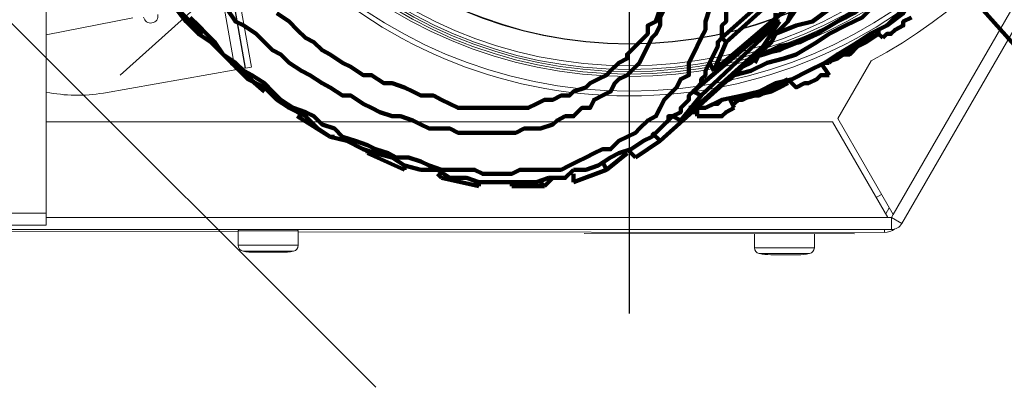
# Model space of a CAD drawing. Header units: millimetres. Extents: x -41968 to 54113, y -9946 to 101810.
# Tile 160 of 171: x -5028 to -4888, y 91903 to 91956. Entities that reach past the tile are written whole.
import ezdxf

# ---------------------------------------------------------------- set-up
doc = ezdxf.new("R2010")
doc.units = ezdxf.units.MM
doc.linetypes.add('DASHDOT', pattern=[1, 0.5, -0.25, 0, -0.25])
for name, color, linetype, lineweight in [('CERNA', 7, 'Continuous', 15), ('MODRA', 4, 'Continuous', 25), ('P', 250, 'Continuous', 100), ('UT-kotle', 1, 'Continuous', 50)]:
    doc.layers.add(name, color=color, linetype=linetype, lineweight=lineweight)
doc.layers.add('UT-komin', color=2, linetype='Continuous')

# ---------------------------------------------------------------- blocks, each defined once
blk = doc.blocks.new('CONDENSINOX_50')
at = {"layer": 'CERNA'}
for p, q in [((-83.18, -86.45), (-83.18, 8.46)), ((37.66, -84.93), (92.36, 9.79)), ((38.9, -86.21), (93.61, 8.54)), ((-55.77, -53.31), (-53.91, -63.86)), ((-56.21, -64.25), (-57.92, -54.55)), ((-54.76, -64), (-56.62, -53.45)), ((-54.78, -64), (-56.49, -54.3)), ((-83.18, -59.28), (-70.82, -56.83)), ((34.51, -62.99), (29.76, -71.23)), ((-75.02, -67.57), (-56.21, -64.25)), ((-56.21, -64.25), (-54.79, -63.99)), ((-54.76, -64), (-53.92, -63.86)), ((37.66, -84.93), (29.76, -71.23)), ((29.02, -71.66), (-83.18, -71.66)), ((29.02, -71.66), (36.92, -85.35)), ((35.26, -82.47), (36.01, -82.04)), ((36.62, -84.83), (37.12, -83.97)), ((-83.18, -84.74), (-282.03, -84.74)), ((-83.18, -85.35), (36.92, -85.35)), ((37.42, -85.35), (36.92, -85.35)), ((37.42, -85.35), (37.66, -84.93)), ((38.9, -86.21), (37.42, -85.36)), ((37.42, -87.07), (37.42, -85.36)), ((-83.18, -86.45), (-282.03, -86.45)), ((-156.01, -87.07), (37.41, -87.07)), ((36.41, -87.49), (36.41, -87.07)), ((-167.59, -87.24), (-55.79, -87.39)), ((-55.79, -87.23), (-51.51, -87.23)), ((-55.79, -89.31), (-55.79, -87.24)), ((-51.5, -87.23), (-47.22, -87.23)), ((-47.23, -89.31), (-47.23, -87.24)), ((-47.23, -87.39), (36.41, -87.49)), ((-6.41, -87.6), (-6.43, -87.6)), ((-6.4, -87.61), (-6.41, -87.61)), ((32.13, -87.66), (-6.4, -87.61)), ((17.86, -87.64), (17.86, -89.66)), ((26.42, -87.65), (26.42, -89.67)), ((-55.79, -89.31), (-52.9, -89.31)), ((-52.91, -89.31), (-51.5, -89.31)), ((-51.5, -89.31), (-50.1, -89.31)), ((-50.1, -89.31), (-47.23, -89.31)), ((17.86, -89.66), (26.41, -89.67)), ((-52.91, -90.16), (-55.09, -90.16)), ((-53.44, -90.31), (-49.57, -90.31)), ((-50.1, -90.16), (-52.91, -90.16)), ((-47.91, -90.16), (-50.1, -90.16)), ((25.73, -90.51), (18.54, -90.5)), ((20.2, -90.66), (24.07, -90.67))]:
    blk.add_line(p, q, dxfattribs=at)
for points, knots in [([(67.98, -0.01), (67.98, -37.55), (37.54, -67.98), (0, -67.98), (-37.54, -67.98), (-67.97, -37.55), (-67.97, -0.01), (-67.97, 37.54), (-37.54, 67.96), (0, 67.96), (37.54, 67.96), (67.98, 37.54), (67.98, -0.01)], [0, 0, 0, 0, 1, 1, 1, 2, 2, 2, 3, 3, 3, 4, 4, 4, 4]), ([(67.3, -0.01), (67.3, -37.17), (37.17, -67.3), (0, -67.3), (-37.17, -67.3), (-67.29, -37.17), (-67.29, -0.01), (-67.29, 37.16), (-37.17, 67.29), (0, 67.29), (37.17, 67.29), (67.3, 37.16), (67.3, -0.01)], [0, 0, 0, 0, 1, 1, 1, 2, 2, 2, 3, 3, 3, 4, 4, 4, 4]), ([(65.2, -0.01), (65.2, -36.02), (36.01, -65.21), (0, -65.21), (-36, -65.21), (-65.19, -36.02), (-65.19, -0.01), (-65.19, 36), (-36, 65.19), (0, 65.19), (36.01, 65.19), (65.2, 36), (65.2, -0.01)], [0, 0, 0, 0, 1, 1, 1, 2, 2, 2, 3, 3, 3, 4, 4, 4, 4]), ([(64.85, -0.01), (64.85, -35.81), (35.81, -64.86), (0, -64.86), (-35.82, -64.86), (-64.85, -35.81), (-64.85, -0.01), (-64.85, 35.8), (-35.82, 64.85), (0, 64.85), (35.81, 64.85), (64.85, 35.8), (64.85, -0.01)], [0, 0, 0, 0, 1, 1, 1, 2, 2, 2, 3, 3, 3, 4, 4, 4, 4]), ([(64.51, -0.01), (64.51, -35.63), (35.63, -64.51), (0, -64.51), (-35.63, -64.51), (-64.5, -35.63), (-64.5, -0.01), (-64.5, 35.62), (-35.63, 64.5), (0, 64.5), (35.63, 64.5), (64.51, 35.62), (64.51, -0.01)], [0, 0, 0, 0, 1, 1, 1, 2, 2, 2, 3, 3, 3, 4, 4, 4, 4]), ([(64.21, -0.01), (64.21, -35.46), (35.46, -64.21), (0, -64.21), (-35.45, -64.21), (-64.21, -35.46), (-64.21, -0.01), (-64.21, 35.45), (-35.45, 64.2), (0, 64.2), (35.46, 64.2), (64.21, 35.45), (64.21, -0.01)], [0, 0, 0, 0, 1, 1, 1, 2, 2, 2, 3, 3, 3, 4, 4, 4, 4]), ([(63.67, -0.01), (63.67, -35.18), (35.17, -63.67), (0.01, -63.67), (-35.15, -63.67), (-63.67, -35.18), (-63.67, -0.01), (-63.67, 35.15), (-35.15, 63.66), (0.01, 63.66), (35.17, 63.66), (63.67, 35.15), (63.67, -0.01)], [0, 0, 0, 0, 1, 1, 1, 2, 2, 2, 3, 3, 3, 4, 4, 4, 4]), ([(60.59, -0.01), (60.59, -33.46), (33.47, -60.59), (0.01, -60.59), (-33.47, -60.59), (-60.59, -33.46), (-60.59, -0.01), (-60.59, 33.45), (-33.47, 60.58), (0.01, 60.58), (33.47, 60.58), (60.59, 33.45), (60.59, -0.01)], [0, 0, 0, 0, 1, 1, 1, 2, 2, 2, 3, 3, 3, 4, 4, 4, 4]), ([(60.52, -0.01), (60.52, -33.43), (33.43, -60.52), (0.01, -60.52), (-33.43, -60.52), (-60.52, -33.43), (-60.52, -0.01), (-60.52, 33.42), (-33.43, 60.51), (0.01, 60.51), (33.43, 60.51), (60.52, 33.42), (60.52, -0.01)], [0, 0, 0, 0, 1, 1, 1, 2, 2, 2, 3, 3, 3, 4, 4, 4, 4]), ([(-69.28, -56.73), (-69.18, -57.29), (-68.65, -57.67), (-68.09, -57.56), (-67.52, -57.47), (-67.15, -56.94), (-67.25, -56.37)], [0, 0, 0, 0, 1, 1, 1, 2, 2, 2, 2])]:
    blk.add_open_spline(points, degree=3, knots=knots, dxfattribs=at)
for points in [[(34.51, -62.99), (58.99, -49.94), (73.89, -24.1), (72.97, 3.62)], [(-83.19, -67.43), (-80.51, -67.99), (-77.73, -68.04), (-75.02, -67.57)], [(-55.64, -87.07), (-55.72, -87.07), (-55.78, -87.14), (-55.78, -87.23)], [(-47.23, -87.23), (-47.23, -87.15), (-47.29, -87.08), (-47.37, -87.07)], [(36.41, -87.49), (36.96, -87.49), (37.48, -87.3), (37.9, -86.95)], [(37.42, -87.07), (38.03, -87.07), (38.6, -86.74), (38.89, -86.21)], [(-55.79, -89.31), (-55.79, -89.72), (-55.49, -90.07), (-55.09, -90.16)], [(-47.91, -90.16), (-47.51, -90.08), (-47.22, -89.73), (-47.22, -89.31)], [(17.86, -89.66), (17.86, -90.06), (18.15, -90.42), (18.54, -90.5)], [(25.73, -90.51), (26.12, -90.42), (26.42, -90.08), (26.42, -89.66)], [(-55.09, -90.16), (-54.55, -90.27), (-53.99, -90.31), (-53.44, -90.31)], [(-49.57, -90.31), (-49.01, -90.31), (-48.46, -90.27), (-47.91, -90.16)], [(18.54, -90.5), (19.1, -90.61), (19.65, -90.66), (20.19, -90.66)], [(24.08, -90.67), (24.63, -90.67), (25.18, -90.62), (25.73, -90.51)]]:
    blk.add_open_spline(points, degree=3, dxfattribs=at)
at = {"layer": 'MODRA'}
blk.add_line((0, 112.28), (0, -99.04), dxfattribs=at)

msp = doc.modelspace()

# ---------------------------------------------------------------- linework, layer by layer
at = {"layer": 'P', "color": 2, "linetype": 'Continuous'}
for points in [[(-4881.058, 91992.735), (-4881.647, 91992.147), (-4882.823, 91989.206), (-4883.411, 91985.677), (-4884.588, 91983.324), (-4886.352, 91980.971), (-4888.117, 91978.03), (-4889.294, 91975.089), (-4891.058, 91973.324), (-4893.411, 91970.971), (-4894.588, 91968.618), (-4896.94, 91966.265), (-4899.293, 91963.912), (-4901.646, 91962.148), (-4903.999, 91960.383), (-4906.352, 91958.618), (-4908.705, 91957.442), (-4911.646, 91955.677), (-4914.587, 91953.913), (-4917.528, 91952.736), (-4919.881, 91951.56), (-4922.822, 91950.971), (-4923.41, 91950.971)], [(-4922.822, 91950.971), (-4922.234, 91950.971), (-4919.881, 91952.148), (-4916.94, 91952.736), (-4914.587, 91953.913), (-4911.646, 91955.677), (-4908.705, 91957.442), (-4906.352, 91958.618), (-4903.999, 91960.383), (-4901.646, 91962.148), (-4899.293, 91963.912), (-4897.529, 91966.265), (-4895.176, 91968.618), (-4893.411, 91970.971), (-4891.058, 91972.736), (-4889.882, 91975.089), (-4888.117, 91978.03), (-4886.941, 91980.383), (-4885.764, 91982.735), (-4884, 91984.5), (-4883.411, 91987.441), (-4882.235, 91989.794), (-4881.647, 91992.147), (-4881.058, 91992.735)], [(-4914.587, 91953.913), (-4911.646, 91955.677), (-4909.293, 91956.854), (-4906.94, 91958.618), (-4903.999, 91960.383), (-4902.234, 91962.148), (-4899.293, 91963.912), (-4897.529, 91966.265), (-4895.176, 91968.03), (-4893.411, 91970.383), (-4891.646, 91972.736), (-4889.882, 91975.089), (-4888.117, 91977.441), (-4886.941, 91979.794), (-4885.764, 91982.147), (-4884, 91984.5), (-4883.411, 91987.441), (-4882.823, 91989.206), (-4881.647, 91992.147), (-4881.058, 91992.735)], [(-4920.469, 91953.913), (-4917.528, 91955.089), (-4915.175, 91955.677), (-4912.822, 91957.442), (-4909.881, 91958.618), (-4907.528, 91960.383), (-4905.176, 91962.148), (-4902.823, 91963.912), (-4901.058, 91965.677), (-4898.705, 91968.03), (-4896.352, 91969.795), (-4894.588, 91972.147), (-4893.411, 91973.912), (-4891.058, 91976.853), (-4889.882, 91978.618), (-4888.705, 91981.559), (-4886.941, 91983.324), (-4885.764, 91985.677), (-4885.176, 91988.029), (-4884, 91990.382)], [(-4885.176, 91950.971), (-4909.881, 91978.618)], [(-4931.646, 91943.325), (-4930.469, 91943.325), (-4928.116, 91944.501), (-4925.175, 91945.089), (-4922.822, 91945.677), (-4920.469, 91946.854), (-4918.116, 91947.442), (-4915.764, 91948.619), (-4913.411, 91949.795), (-4911.646, 91950.971), (-4908.705, 91952.736), (-4906.94, 91953.913), (-4904.587, 91955.089), (-4902.234, 91956.854), (-4901.058, 91958.618), (-4898.705, 91960.383), (-4896.94, 91962.148), (-4895.176, 91963.912), (-4893.411, 91966.265), (-4892.235, 91968.03), (-4890.47, 91969.795), (-4889.294, 91972.147), (-4888.117, 91973.912), (-4886.941, 91976.853)], [(-4931.646, 91943.325), (-4930.469, 91943.325), (-4928.116, 91944.501), (-4925.175, 91945.089), (-4922.822, 91945.677), (-4920.469, 91946.854), (-4918.116, 91947.442), (-4915.764, 91948.619), (-4913.411, 91949.795), (-4911.058, 91950.971), (-4908.705, 91952.736), (-4906.94, 91953.913), (-4904.587, 91955.089), (-4902.234, 91957.442), (-4901.058, 91958.618), (-4898.705, 91960.383), (-4896.94, 91962.148), (-4895.176, 91963.912), (-4893.411, 91966.265), (-4892.235, 91968.03), (-4890.47, 91969.795), (-4889.294, 91972.147), (-4888.117, 91973.912), (-4886.941, 91976.853)], [(-4926.352, 91948.03), (-4923.999, 91948.619), (-4921.646, 91949.795), (-4919.293, 91950.383), (-4917.528, 91950.971), (-4914.587, 91952.736), (-4912.822, 91953.913), (-4910.47, 91955.089), (-4908.117, 91956.265), (-4906.352, 91958.03), (-4904.587, 91959.795), (-4902.234, 91960.971), (-4901.058, 91962.736), (-4898.705, 91964.501)], [(-4928.116, 91953.324), (-4916.94, 91963.324)], [(-4915.764, 91963.324), (-4927.528, 91952.736)], [(-4935.763, 91961.559), (-4935.763, 91960.383), (-4935.763, 91958.618), (-4936.351, 91957.442), (-4936.94, 91956.265), (-4936.94, 91955.089), (-4937.528, 91953.913), (-4938.116, 91953.324), (-4938.704, 91952.148), (-4939.292, 91950.971), (-4939.881, 91949.795)], [(-5002.232, 91953.913), (-5006.938, 91958.618)], [(-5004.585, 91955.677), (-5006.35, 91958.03)], [(-4917.528, 91958.618), (-4929.293, 91948.619)], [(-4916.94, 91959.207), (-4917.528, 91958.03), (-4918.116, 91957.442), (-4918.705, 91955.677)], [(-4939.881, 91949.795), (-4940.469, 91949.207), (-4941.645, 91948.03), (-4942.822, 91947.442), (-4943.41, 91946.854), (-4943.998, 91945.677), (-4945.175, 91945.089), (-4946.351, 91944.501), (-4946.939, 91943.325), (-4948.116, 91943.325), (-4949.292, 91942.148), (-4950.469, 91942.148), (-4951.645, 91941.56), (-4952.233, 91940.972), (-4953.998, 91940.383), (-4955.174, 91940.383), (-4956.351, 91940.383), (-4957.527, 91939.795), (-4965.762, 91939.795), (-4966.939, 91940.383), (-4968.115, 91940.383), (-4969.88, 91940.383), (-4971.056, 91940.972), (-4972.233, 91941.56), (-4973.998, 91942.148), (-4975.174, 91942.148), (-4976.939, 91942.736), (-4978.115, 91943.325), (-4979.292, 91943.913), (-4981.056, 91945.089), (-4982.233, 91945.089), (-4983.997, 91946.266), (-4985.174, 91946.854), (-4986.938, 91948.03), (-4988.115, 91948.619), (-4989.88, 91949.795), (-4991.056, 91950.971), (-4992.232, 91951.56), (-4993.409, 91952.736), (-4994.585, 91953.913), (-4996.35, 91955.089), (-4997.526, 91955.677), (-4998.703, 91957.442)], [(-4936.94, 91957.442), (-4937.528, 91955.677), (-4938.704, 91955.089), (-4938.704, 91953.913), (-4939.881, 91952.736), (-4940.469, 91952.148), (-4941.645, 91950.971), (-4941.645, 91950.383), (-4942.822, 91949.795), (-4943.998, 91948.619), (-4944.586, 91948.03), (-4945.763, 91947.442), (-4946.939, 91946.854), (-4947.528, 91946.266), (-4949.292, 91945.677), (-4949.88, 91945.089), (-4951.057, 91945.089), (-4952.233, 91944.501), (-4953.41, 91944.501), (-4954.586, 91943.913), (-4955.763, 91943.325), (-4965.762, 91943.325), (-4966.939, 91943.913), (-4968.115, 91944.501), (-4969.292, 91945.089), (-4971.056, 91945.089), (-4972.233, 91945.677), (-4973.409, 91946.266), (-4975.174, 91946.854), (-4976.35, 91946.854), (-4978.115, 91948.03), (-4979.292, 91948.03), (-4981.056, 91949.207), (-4982.233, 91949.795), (-4983.997, 91950.971), (-4985.174, 91951.56), (-4986.35, 91952.736), (-4987.527, 91953.324), (-4988.703, 91954.501), (-4989.88, 91955.677), (-4991.644, 91956.854)], [(-4929.881, 91957.442), (-4930.469, 91955.677), (-4930.469, 91954.501), (-4931.057, 91953.324), (-4931.646, 91952.148), (-4932.234, 91950.971), (-4932.822, 91949.795), (-4932.822, 91948.03), (-4933.998, 91947.442), (-4934.587, 91946.266), (-4935.763, 91945.089), (-4936.351, 91944.501), (-4936.94, 91943.325), (-4937.528, 91942.148), (-4938.704, 91941.56), (-4939.881, 91940.383), (-4940.469, 91939.795), (-4941.645, 91939.207), (-4942.822, 91938.619), (-4943.998, 91937.442), (-4945.175, 91937.442), (-4946.351, 91936.854), (-4947.528, 91936.266), (-4948.704, 91935.678), (-4949.88, 91935.089), (-4951.057, 91934.501), (-4952.233, 91934.501), (-4953.998, 91934.501), (-4956.939, 91934.501), (-4958.116, 91933.913), (-4962.233, 91933.913), (-4963.41, 91934.501), (-4966.939, 91934.501), (-4968.115, 91934.501), (-4969.88, 91935.089), (-4971.056, 91935.678), (-4972.821, 91936.266), (-4974.586, 91936.266), (-4975.762, 91936.854), (-4977.527, 91937.442), (-4978.703, 91938.031), (-4980.468, 91938.619), (-4982.233, 91939.207), (-4983.409, 91940.383), (-4985.174, 91940.972), (-4986.35, 91942.148), (-4987.527, 91942.736)], [(-4926.94, 91957.442), (-4927.528, 91957.442), (-4927.528, 91955.677), (-4928.116, 91955.089), (-4928.116, 91953.913), (-4928.116, 91953.324)], [(-4917.528, 91957.442), (-4918.705, 91955.677), (-4919.293, 91955.089), (-4920.469, 91953.913)], [(-4920.469, 91956.854), (-4920.469, 91956.265), (-4920.469, 91955.677)], [(-5001.056, 91952.736), (-5002.82, 91953.913), (-5004.585, 91955.677)], [(-4987.527, 91942.736), (-4989.291, 91943.325), (-4991.056, 91944.501), (-4992.232, 91945.677), (-4993.409, 91946.854), (-4995.174, 91948.03), (-4996.35, 91948.619), (-4997.526, 91949.795), (-4999.291, 91950.971), (-5000.468, 91952.736), (-5001.644, 91953.913), (-5002.82, 91955.089), (-5003.997, 91956.265)], [(-4932.234, 91945.677), (-4920.469, 91955.677)], [(-4919.881, 91955.677), (-4931.057, 91945.089)], [(-4919.881, 91955.677), (-4922.234, 91952.148)], [(-4920.469, 91955.677), (-4919.881, 91955.677)], [(-4918.705, 91955.677), (-4919.881, 91954.501), (-4920.469, 91953.913)], [(-4919.881, 91955.677), (-4919.881, 91955.677)], [(-4901.058, 91956.265), (-4902.234, 91955.677), (-4902.234, 91955.089), (-4903.411, 91954.501), (-4903.999, 91953.913), (-4904.587, 91953.913), (-4905.176, 91953.324)], [(-5002.232, 91953.913), (-5002.232, 91953.913)], [(-4920.469, 91953.913), (-4921.058, 91952.736), (-4922.234, 91952.148)], [(-4920.469, 91953.913), (-4921.058, 91952.736)], [(-4906.352, 91953.913), (-4907.528, 91953.324), (-4908.705, 91952.736), (-4909.881, 91951.56), (-4911.646, 91950.971), (-4912.822, 91949.795)], [(-4906.352, 91953.913), (-4907.528, 91953.324), (-4908.705, 91952.736), (-4909.881, 91950.971), (-4911.646, 91950.971), (-4912.822, 91949.795)], [(-4906.352, 91953.913), (-4907.528, 91952.736), (-4908.705, 91952.148), (-4909.881, 91950.971), (-4911.646, 91950.971), (-4912.822, 91949.795)], [(-4907.528, 91952.736), (-4905.764, 91953.913)], [(-4906.352, 91953.913), (-4906.352, 91953.913)], [(-4906.352, 91953.913), (-4906.352, 91953.913)], [(-4906.352, 91953.913), (-4906.352, 91953.913)], [(-4906.352, 91953.913), (-4906.352, 91953.913)], [(-4905.764, 91954.501), (-4905.764, 91953.913)], [(-4905.764, 91954.501), (-4905.764, 91953.913)], [(-4905.764, 91954.501), (-4905.764, 91953.913)], [(-4905.764, 91953.913), (-4905.176, 91953.324)], [(-4905.764, 91953.913), (-4905.764, 91953.913)], [(-4905.764, 91953.913), (-4905.176, 91953.324)], [(-4997.526, 91949.207), (-4999.291, 91950.971), (-5001.056, 91952.736)], [(-4928.116, 91953.324), (-4928.704, 91952.736), (-4928.704, 91952.148), (-4929.293, 91950.971), (-4929.293, 91950.971), (-4929.881, 91949.795), (-4929.881, 91949.795)], [(-4927.528, 91952.736), (-4929.293, 91948.619)], [(-4927.528, 91952.736), (-4928.116, 91953.324)], [(-4923.41, 91950.971), (-4922.822, 91950.971), (-4919.881, 91951.56), (-4917.528, 91952.736)], [(-4921.058, 91952.736), (-4922.234, 91951.56)], [(-4913.411, 91949.795), (-4911.646, 91950.383), (-4909.881, 91951.56), (-4907.528, 91952.736)], [(-4922.234, 91952.148), (-4933.998, 91941.56)], [(-4922.822, 91950.971), (-4923.999, 91949.795)], [(-4922.234, 91952.148), (-4922.822, 91950.971), (-4923.41, 91949.795)], [(-4922.234, 91951.56), (-4922.822, 91950.971)], [(-4909.881, 91952.148), (-4909.881, 91951.56), (-4911.646, 91950.971), (-4912.822, 91949.795)], [(-4993.409, 91945.677), (-4998.115, 91949.795)], [(-4998.115, 91949.795), (-4998.115, 91949.795)], [(-4929.881, 91949.795), (-4930.469, 91948.619), (-4930.469, 91948.03), (-4931.057, 91947.442), (-4931.057, 91946.854), (-4931.646, 91946.266), (-4932.234, 91945.677)], [(-4929.293, 91948.619), (-4929.881, 91949.795)], [(-4923.999, 91949.795), (-4923.999, 91949.795), (-4925.175, 91949.207)], [(-4913.999, 91949.795), (-4912.822, 91948.03)], [(-4912.822, 91949.795), (-4913.411, 91949.795)], [(-4912.822, 91949.795), (-4913.411, 91949.795)], [(-4912.822, 91949.795), (-4913.411, 91949.795)], [(-4912.822, 91949.795), (-4913.411, 91949.795)], [(-4991.644, 91944.501), (-4993.409, 91946.266), (-4995.762, 91947.442), (-4997.526, 91949.207)], [(-4925.175, 91949.207), (-4936.94, 91938.619)], [(-4925.175, 91949.207), (-4926.352, 91948.03), (-4926.94, 91947.442), (-4928.116, 91946.854)], [(-4925.175, 91949.207), (-4925.175, 91949.207)], [(-4912.822, 91948.03), (-4913.999, 91948.03), (-4914.587, 91947.442), (-4915.764, 91946.854), (-4916.352, 91946.854), (-4917.528, 91946.266), (-4917.528, 91946.266)], [(-4926.352, 91943.913), (-4925.763, 91944.501), (-4923.41, 91945.089), (-4921.058, 91945.677), (-4918.705, 91946.854)], [(-4918.705, 91946.854), (-4919.881, 91946.854), (-4921.058, 91946.266), (-4922.822, 91945.677), (-4923.999, 91945.089), (-4925.175, 91944.501), (-4926.352, 91944.501)], [(-4918.705, 91946.854), (-4919.881, 91946.266), (-4921.646, 91945.677), (-4922.822, 91945.089), (-4923.999, 91945.089), (-4925.763, 91944.501), (-4926.352, 91943.913)], [(-4918.705, 91947.442), (-4919.881, 91946.854), (-4921.058, 91946.266), (-4922.822, 91945.677), (-4923.999, 91945.089), (-4925.175, 91945.089)], [(-4918.705, 91947.442), (-4919.881, 91946.854), (-4921.058, 91946.266), (-4922.822, 91945.677), (-4923.999, 91945.089), (-4925.175, 91945.089)], [(-4918.705, 91946.854), (-4919.881, 91946.854), (-4921.058, 91946.266), (-4922.822, 91945.677), (-4923.999, 91945.089), (-4925.175, 91944.501)], [(-4918.705, 91946.854), (-4918.705, 91947.442)], [(-4918.705, 91947.442), (-4918.705, 91947.442)], [(-4918.705, 91947.442), (-4917.528, 91946.266)], [(-4918.705, 91947.442), (-4918.705, 91946.854)], [(-4918.705, 91946.854), (-4918.705, 91946.854)], [(-4918.705, 91946.854), (-4918.705, 91946.854)], [(-4918.705, 91946.854), (-4918.705, 91946.854)], [(-4993.409, 91945.677), (-4993.409, 91945.677)], [(-4993.409, 91945.677), (-4993.409, 91945.677)], [(-4932.234, 91945.677), (-4932.822, 91945.089), (-4932.822, 91944.501), (-4933.41, 91943.913), (-4933.998, 91943.325), (-4933.998, 91942.736), (-4935.175, 91942.148)], [(-4931.057, 91945.089), (-4932.234, 91945.677)], [(-4987.527, 91942.148), (-4989.88, 91943.325), (-4991.644, 91944.501)], [(-4931.057, 91945.089), (-4933.998, 91941.56)], [(-4931.646, 91943.325), (-4930.469, 91943.325), (-4929.293, 91943.913), (-4928.704, 91943.913), (-4928.116, 91944.501)], [(-4925.175, 91945.089), (-4926.94, 91944.501)], [(-4925.175, 91945.089), (-4926.94, 91944.501)], [(-4926.94, 91944.501), (-4926.352, 91943.325)], [(-4925.175, 91944.501), (-4926.352, 91944.501)], [(-4932.234, 91943.325), (-4932.822, 91943.325)], [(-4931.646, 91943.325), (-4932.822, 91943.325)], [(-4932.822, 91942.736), (-4931.646, 91942.736)], [(-4932.234, 91942.736), (-4932.822, 91942.736)], [(-4931.646, 91943.325), (-4932.234, 91943.325)], [(-4931.646, 91943.325), (-4932.234, 91943.325)], [(-4932.234, 91942.736), (-4932.234, 91943.325)], [(-4932.234, 91943.325), (-4932.234, 91942.736)], [(-4926.352, 91943.325), (-4927.528, 91942.736), (-4928.116, 91942.148), (-4929.881, 91942.148), (-4931.057, 91942.148), (-4931.646, 91942.148)], [(-4931.646, 91943.325), (-4931.646, 91943.325)], [(-4931.646, 91943.325), (-4931.646, 91942.148)], [(-4931.646, 91943.325), (-4931.646, 91943.325)], [(-4983.997, 91939.207), (-4988.703, 91942.148)], [(-4988.703, 91942.148), (-4988.703, 91942.148)], [(-4983.997, 91939.207), (-4985.762, 91940.383), (-4987.527, 91942.148)], [(-4935.175, 91942.148), (-4935.763, 91942.148), (-4935.763, 91941.56), (-4936.351, 91940.972), (-4936.94, 91940.383)], [(-4936.94, 91940.383), (-4935.175, 91942.148)], [(-4933.998, 91941.56), (-4935.175, 91942.148)], [(-4936.94, 91940.383), (-4938.116, 91939.207)], [(-4936.94, 91938.619), (-4938.116, 91939.795)], [(-4981.644, 91938.619), (-4983.997, 91939.207)], [(-4983.997, 91939.207), (-4983.997, 91939.207)], [(-4983.409, 91939.207), (-4983.997, 91939.207)], [(-4977.527, 91936.854), (-4979.292, 91937.442), (-4981.644, 91938.619)], [(-4938.116, 91939.207), (-4939.292, 91938.619), (-4941.057, 91937.442)], [(-4936.94, 91938.619), (-4940.469, 91936.266)], [(-4978.703, 91936.854), (-4978.703, 91937.442)], [(-4973.409, 91934.501), (-4978.703, 91936.854)], [(-4973.409, 91935.089), (-4975.174, 91936.266), (-4977.527, 91936.854)], [(-4941.645, 91936.854), (-4944.586, 91934.501)], [(-4941.057, 91937.442), (-4942.822, 91936.854), (-4943.998, 91936.266)], [(-4940.469, 91936.266), (-4941.645, 91937.442)], [(-4943.998, 91936.266), (-4945.763, 91935.089), (-4947.528, 91934.501), (-4949.292, 91934.501)], [(-4944.586, 91934.501), (-4945.175, 91935.678)], [(-4971.056, 91934.501), (-4973.409, 91935.089)], [(-4973.409, 91934.501), (-4973.409, 91935.089)], [(-4973.409, 91935.089), (-4973.409, 91934.501)], [(-4966.939, 91933.325), (-4968.704, 91934.501), (-4971.056, 91934.501)], [(-4949.292, 91934.501), (-4950.469, 91933.325), (-4952.822, 91933.325)], [(-4944.586, 91934.501), (-4949.292, 91932.737)], [(-4968.115, 91933.325), (-4968.704, 91933.913)], [(-4962.821, 91932.148), (-4968.115, 91933.325)], [(-4962.821, 91932.737), (-4964.586, 91933.325), (-4966.939, 91933.325)], [(-4962.821, 91932.148), (-4963.41, 91932.737)], [(-4961.057, 91932.737), (-4962.821, 91932.737)], [(-4962.821, 91932.737), (-4962.821, 91932.148)], [(-4958.704, 91932.737), (-4961.057, 91932.737)], [(-4956.939, 91932.737), (-4958.704, 91932.737)], [(-4958.116, 91932.148), (-4958.116, 91932.737)], [(-4952.822, 91933.325), (-4954.586, 91932.737), (-4956.939, 91932.737)], [(-4953.41, 91932.148), (-4953.998, 91932.737)], [(-4952.233, 91933.325), (-4953.41, 91932.148)], [(-4949.292, 91932.737), (-4949.292, 91933.913)], [(-4953.41, 91932.148), (-4958.116, 91932.148)]]:
    msp.add_lwpolyline(points, dxfattribs=at)
at = {"layer": 'UT-komin', "linetype": 'DASHDOT', "lineweight": 25, "ltscale": 300}
msp.add_line((-4977.495, 91903.427), (-5196.698, 92122.63), dxfattribs=at)
msp.add_lwpolyline([(-4704.004, 92226.259), (-5013.997, 91948.03)], dxfattribs=at)

# ---------------------------------------------------------------- block references
at = {"layer": 'UT-kotle', "ltscale": 10}
msp.add_blockref('CONDENSINOX_50', (-4941.35, 92013.03), dxfattribs=at)

doc.saveas('drawing.dxf')
